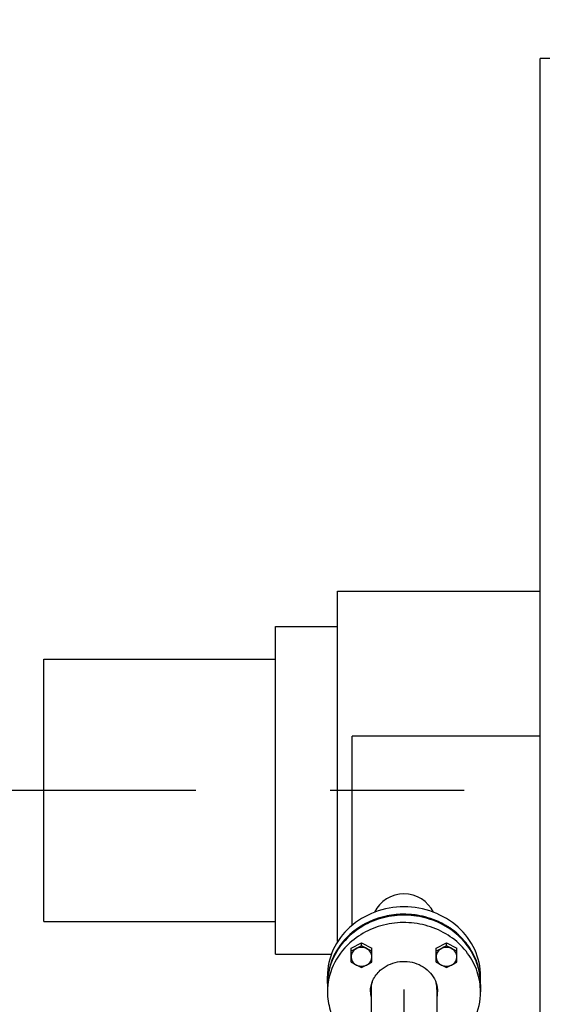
# Model space of a CAD drawing. Header units: millimetres. Extents: x 0 to 1189, y 0 to 841.
# Tile 6 of 173: x 116 to 135, y 236 to 272. Entities that reach past the tile are written whole.
import ezdxf
from ezdxf.enums import TextEntityAlignment as Align

# ---------------------------------------------------------------- set-up
doc = ezdxf.new("R2010")
doc.units = ezdxf.units.MM
doc.header["$LTSCALE"] = 65.395
doc.linetypes.add('CENTER', pattern=[0.6, 0.375, -0.075, 0.075, -0.075])
doc.layers.get('0').update_dxf_attribs({"linetype": 'CONTINUOUS'})
for name, color, linetype in [('32007_153200_13_ABL1099', 7, 'CONTINUOUS'), ('32007_153200_13_T1_PBL1121', 7, 'CONTINUOUS'), ('32007_153200_13_T2_PBL1119', 7, 'CONTINUOUS'), ('6M32E_GENSET_GENERATOR_ABL1093', 7, 'CONTINUOUS'), ('6M32E_GENSET_GENERATOR_T1_PBL1094', 7, 'CONTINUOUS'), ('6M32E_GENSET_VERROHRUNG_ABL1095', 7, 'CONTINUOUS'), ('BOGEN-S-2D-90-76_1X2_9_PBL1118', 7, 'CONTINUOUS'), ('D2616-2-K-76_1-2_9-60_3-2_9_PBL1117', 7, 'CONTINUOUS'), ('D931_1-M12X50_PBL1112', 7, 'CONTINUOUS'), ('D931_1-M12X50_PBL1122', 7, 'CONTINUOUS'), ('E1514-FF-DN50-PN6X2_PBL1975', 7, 'CONTINUOUS'), ('EN1092-1-01A-DN50-PN6_PBL1105', 7, 'CONTINUOUS'), ('EN1092-1-01A-DN65_PN16-77_5_PBL1100', 7, 'CONTINUOUS'), ('links_14_VBL1092', 7, 'CONTINUOUS')]:
    doc.layers.add(name, color=color, linetype=linetype)
doc.styles.get("Standard").update_dxf_attribs({"font": 'txt', "width": 0.6})
doc.dimstyles.new('DIMSTYLE_2', dxfattribs={"dimtxt": 3.5, "dimasz": 3.5, "dimexe": 1.8, "dimexo": 0, "dimgap": 0.875, "dimtad": 1, "dimlfac": 25, "dimdsep": 46, "dimtxsty": 'Standard', "dimblk": '_FILLED', "dimblk1": '_FILLED', "dimblk2": '_FILLED', "dimcen": 0.09, "dimadec": 0, "dimazin": 0, "dimtp": 2, "dimtm": 2, "dimtfac": 1, "dimtofl": 0, "dimtmove": 0, "dimatfit": 3, "dimldrblk": '_FILLED', "dimfxl": 1, "dimtolj": 1, "dimarcsym": 0})

# ---------------------------------------------------------------- blocks, each defined once
blk = doc.blocks.new('_FILLED')
at = {"color": 0, "linetype": 'ByBlock'}
blk.add_solid([(0, 0), (-1, 0.167), (-1, -0.167)], dxfattribs=at)
blk = doc.blocks.new('*D10')
at = {"color": 6, "linetype": 'Continuous'}
for p, q in [((302.087, 346.755), (105.047, 346.755)), ((106.847, 346.755), (106.847, 295.355)), ((106.847, 243.955), (106.847, 295.355)), ((111.847, 243.955), (105.047, 243.955))]:
    blk.add_line(p, q, dxfattribs=at)
at = {"color": 6, "linetype": 'Continuous', "xscale": 3.5, "yscale": 3.5, "zscale": 3.5}
for p, rotation in [((106.847, 346.755), 90), ((106.847, 243.955), 270)]:
    blk.add_blockref('_FILLED', p, dxfattribs=dict(at, rotation=rotation))
at = {"color": 6, "linetype": 'Continuous', "width": 0.672619}
blk.add_text('2570', height=3.5, rotation=90, dxfattribs=at).set_placement((105.972, 295.355), align=Align.CENTER)
blk = doc.blocks.new('*D11')
at = {"color": 6, "linetype": 'Continuous'}
for p, q in [((295.727, 361.555), (98.047, 361.555)), ((99.847, 361.555), (99.847, 302.755)), ((99.847, 243.955), (99.847, 302.755)), ((111.847, 243.955), (98.047, 243.955))]:
    blk.add_line(p, q, dxfattribs=at)
at = {"color": 6, "linetype": 'Continuous', "xscale": 3.5, "yscale": 3.5, "zscale": 3.5}
for p, rotation in [((99.847, 361.555), 90), ((99.847, 243.955), 270)]:
    blk.add_blockref('_FILLED', p, dxfattribs=dict(at, rotation=rotation))
at = {"color": 6, "linetype": 'Continuous', "width": 0.690476}
blk.add_text('2940', height=3.5, rotation=90, dxfattribs=at).set_placement((98.972, 302.755), align=Align.CENTER)
blk = doc.blocks.new('*D12')
at = {"color": 6, "linetype": 'Continuous'}
for p, q in [((316.379, 365.555), (91.047, 365.555)), ((92.847, 365.555), (92.847, 304.755)), ((92.847, 243.955), (92.847, 304.755)), ((111.847, 243.955), (91.047, 243.955))]:
    blk.add_line(p, q, dxfattribs=at)
at = {"color": 6, "linetype": 'Continuous', "xscale": 3.5, "yscale": 3.5, "zscale": 3.5}
for p, rotation in [((92.847, 365.555), 90), ((92.847, 243.955), 270)]:
    blk.add_blockref('_FILLED', p, dxfattribs=dict(at, rotation=rotation))
at = {"color": 6, "linetype": 'Continuous', "width": 0.672619}
blk.add_text('3040', height=3.5, rotation=90, dxfattribs=at).set_placement((91.972, 304.755), align=Align.CENTER)
blk = doc.blocks.new('*D13')
at = {"color": 6, "linetype": 'Continuous'}
for p, q in [((316.379, 380.155), (84.047, 380.155)), ((85.847, 380.155), (85.847, 312.055)), ((85.847, 243.955), (85.847, 312.055)), ((111.847, 243.955), (84.047, 243.955))]:
    blk.add_line(p, q, dxfattribs=at)
at = {"color": 6, "linetype": 'Continuous', "xscale": 3.5, "yscale": 3.5, "zscale": 3.5}
for p, rotation in [((85.847, 380.155), 90), ((85.847, 243.955), 270)]:
    blk.add_blockref('_FILLED', p, dxfattribs=dict(at, rotation=rotation))
at = {"color": 6, "linetype": 'Continuous', "width": 0.654762}
blk.add_text('3405', height=3.5, rotation=90, dxfattribs=at).set_placement((84.972, 312.055), align=Align.CENTER)
blk = doc.blocks.new('6M32E_GENSET_GENERATOR_T1_PBL1094', base_point=(293.698, 266.655))
at = {"layer": '6M32E_GENSET_GENERATOR_T1_PBL1094', "color": 7, "linetype": 'Continuous'}
for p, q in [((135.007, 222.355), (135.007, 270.755)), ((135.607, 270.755), (135.007, 270.755)), ((127.6, 238.416), (127.6, 251.255)), ((127.6, 251.255), (135.007, 251.255)), ((125.327, 237.955), (125.327, 249.955)), ((125.327, 249.955), (127.6, 249.955)), ((116.847, 239.155), (116.847, 248.755)), ((116.847, 248.755), (125.327, 248.755)), ((128.127, 239.012), (128.127, 245.945)), ((135.007, 245.945), (128.127, 245.945)), ((116.847, 239.155), (125.327, 239.155)), ((125.327, 237.955), (127.374, 237.955)), ((127.227, 236.881), (127.227, 237.151)), ((132.827, 236.881), (132.827, 237.151))]:
    blk.add_line(p, q, dxfattribs=at)
at = {"layer": '6M32E_GENSET_GENERATOR_T1_PBL1094', "color": 2, "linetype": 'CENTER'}
blk.add_line((475.548, 243.955), (111.847, 243.955), dxfattribs=at)
at = {"layer": '6M32E_GENSET_GENERATOR_T1_PBL1094', "color": 7, "linetype": 'Continuous'}
for centre, radius, start, end in [((129.902, 236.624), 2.765, 121.4825, 132.1268), ((129.804, 236.735), 2.617, 132.1476, 143.1894), ((129.69, 236.821), 2.475, 144.118, 154.798), ((129.739, 236.787), 2.534, 143.2535, 144.1468), ((129.596, 236.866), 2.37, 156.012, 166.9993), ((129.633, 236.85), 2.411, 154.85, 156.0277), ((129.543, 236.88), 2.315, 167.9975, 179.9719), ((129.556, 236.877), 2.329, 167.0408, 167.9926), ((130.512, 236.88), 2.315, 0.0281, 12.0025)]:
    blk.add_arc(centre, radius, start, end, dxfattribs=at)
blk.add_ellipse((130.027, 238.955), major_axis=(1.206, 0), ratio=1, start_param=0.460012, end_param=2.681581, dxfattribs=at)
for points, knots in [([(132.827, 237.151), (132.827, 237.483), (132.676, 238.163), (132.043, 239.006), (131.113, 239.561), (130.027, 239.754), (128.942, 239.561), (128.012, 239.006), (127.379, 238.163), (127.227, 237.483), (127.227, 237.151)], [0, 0, 0, 0, 0.119275, 0.241981, 0.369382, 0.5, 0.630618, 0.758019, 0.880725, 1, 1, 1, 1]), ([(132.777, 237.361), (132.733, 237.567), (132.587, 237.973), (132.214, 238.507), (131.709, 238.942), (130.902, 239.355), (129.741, 239.51), (128.843, 239.219), (128.458, 238.983)], [0, 0, 0, 0, 0.118471, 0.239286, 0.363028, 0.489566, 0.745881, 1, 1, 1, 1])]:
    blk.add_open_spline(points, degree=3, knots=knots, dxfattribs=at)
blk = doc.blocks.new('6M32E_GENSET_GENERATOR_ABL1093', base_point=(293.698, 266.655))
at = {"layer": '6M32E_GENSET_GENERATOR_T1_PBL1094'}
blk.add_blockref('6M32E_GENSET_GENERATOR_T1_PBL1094', (293.698, 266.655), dxfattribs=at)
blk = doc.blocks.new('EN1092-1-01A-DN65_PN16-77_5_PBL1100', base_point=(130.027, 213.675))
at = {"layer": 'EN1092-1-01A-DN65_PN16-77_5_PBL1100', "color": 7, "linetype": 'Continuous'}
for p, q in [((126.327, 213.275), (126.327, 214.075)), ((126.327, 214.075), (133.727, 214.075)), ((133.727, 213.275), (133.727, 214.075)), ((126.327, 213.275), (133.727, 213.275))]:
    blk.add_line(p, q, dxfattribs=at)
blk = doc.blocks.new('EN1092-1-01A-DN50-PN6_PBL1105', base_point=(130.027, 236.869))
at = {"layer": 'EN1092-1-01A-DN50-PN6_PBL1105', "color": 7, "linetype": 'Continuous'}
for p, q in [((127.227, 236.847), (127.227, 236.577)), ((132.827, 236.847), (132.827, 236.577))]:
    blk.add_line(p, q, dxfattribs=at)
for centre, radius, start, end in [((129.526, 236.847), 2.299, 179.1661, 180), ((130.529, 236.847), 2.299, 0, 0.8339), ((129.815, 236.577), 1.017, 180.0282, 192.0831), ((129.815, 236.848), 1.018, 188.1635, 190.6154), ((129.817, 236.848), 1.02, 190.6154, 192.0887), ((130.239, 236.848), 1.019, 349.3748, 349.7073), ((130.24, 236.848), 1.017, 349.7067, 352.7365), ((130.242, 236.577), 1.015, 349.9903, 359.9834)]:
    blk.add_arc(centre, radius, start, end, dxfattribs=at)
for points, knots in [([(132.827, 236.881), (132.824, 237.128), (132.734, 237.63), (132.367, 238.307), (131.802, 238.857), (131.09, 239.234), (130.29, 239.41), (129.468, 239.37), (128.693, 239.119), (128.243, 238.818), (128.048, 238.641)], [0, 0, 0, 0, 0.117825, 0.237744, 0.360983, 0.487613, 0.616609, 0.746225, 0.874536, 1, 1, 1, 1]), ([(132.827, 236.577), (132.827, 236.825), (132.744, 237.331), (132.383, 238.016), (131.821, 238.573), (131.107, 238.958), (130.304, 239.139), (129.477, 239.102), (128.697, 238.851), (128.244, 238.549), (128.048, 238.371)], [0, 0, 0, 0, 0.117817, 0.237672, 0.360843, 0.487438, 0.616446, 0.746112, 0.874484, 1, 1, 1, 1]), ([(128.048, 238.371), (127.795, 238.142), (127.378, 237.588), (127.227, 236.908), (127.227, 236.577)], [0, 0, 0, 0, 0.507089, 1, 1, 1, 1]), ([(128.048, 238.641), (127.799, 238.416), (127.388, 237.873), (127.232, 237.207), (127.228, 236.881)], [0, 0, 0, 0, 0.507062, 1, 1, 1, 1]), ([(129.158, 237.365), (129.331, 237.522), (129.783, 237.735), (130.511, 237.672), (131.009, 237.312), (131.221, 236.908), (131.257, 236.686), (131.257, 236.577)], [0, 0, 0, 0, 0.253297, 0.511553, 0.760569, 0.881311, 1, 1, 1, 1]), ([(128.797, 236.577), (128.797, 236.722), (128.864, 237.021), (129.047, 237.264), (129.158, 237.365)], [0, 0, 0, 0, 0.492911, 1, 1, 1, 1]), ([(127.227, 236.577), (127.227, 236.351), (127.295, 235.894), (127.593, 235.263), (128.061, 234.728), (128.461, 234.461), (128.676, 234.354)], [0, 0, 0, 0, 0.24277, 0.489042, 0.741229, 1, 1, 1, 1]), ([(132.007, 234.782), (132.26, 235.011), (132.677, 235.565), (132.827, 236.245), (132.827, 236.577)], [0, 0, 0, 0, 0.507089, 1, 1, 1, 1]), ([(131.378, 234.354), (131.436, 234.383), (131.659, 234.504), (131.867, 234.655), (132.007, 234.782)], [0, 0, 0, 0, 0.252667, 1, 1, 1, 1])]:
    blk.add_open_spline(points, degree=3, knots=knots, dxfattribs=at)
blk = doc.blocks.new('D2616-2-K-76_1-2_9-60_3-2_9_PBL1117', base_point=(130.027, 234.458))
at = {"layer": 'D2616-2-K-76_1-2_9-60_3-2_9_PBL1117', "color": 7, "linetype": 'Continuous'}
for p, q in [((128.879, 234.857), (128.61, 234.181)), ((131.176, 234.857), (131.445, 234.181)), ((128.505, 233.638), (128.505, 233.162)), ((131.549, 233.638), (131.549, 233.162))]:
    blk.add_line(p, q, dxfattribs=at)
for centre, radius, start, end in [((130.027, 232.853), 1.677, 88.1275, 91.8725), ((129.807, 233.137), 1.303, 154.6339, 159.4641), ((129.851, 233.114), 1.353, 142.0968, 154.5653), ((129.878, 233.094), 1.387, 141.7844, 142.1349), ((130.177, 233.094), 1.387, 37.8651, 38.2156), ((130.204, 233.114), 1.353, 25.4347, 37.9032), ((130.248, 233.137), 1.303, 20.5359, 25.3661), ((129.762, 233.151), 1.257, 169.2753, 179.3378), ((129.783, 233.146), 1.278, 159.4612, 169.2445), ((130.272, 233.146), 1.278, 10.7555, 20.5388), ((130.293, 233.151), 1.257, 0.6622, 10.7247)]:
    blk.add_arc(centre, radius, start, end, dxfattribs=at)
for points, knots in [([(128.823, 234.722), (128.83, 234.861), (128.905, 235.143), (129.18, 235.488), (129.573, 235.714), (129.876, 235.766), (130.027, 235.766)], [0, 0, 0, 0, 0.238616, 0.484318, 0.739109, 1, 1, 1, 1]), ([(131.232, 234.722), (131.225, 234.861), (131.15, 235.143), (130.875, 235.488), (130.482, 235.714), (130.179, 235.766), (130.027, 235.766)], [0, 0, 0, 0, 0.238616, 0.484318, 0.739109, 1, 1, 1, 1]), ([(128.789, 233.952), (128.925, 234.126), (129.292, 234.415), (129.744, 234.522), (129.973, 234.53)], [0, 0, 0, 0, 0.491371, 1, 1, 1, 1]), ([(131.266, 233.952), (131.13, 234.126), (130.763, 234.415), (130.311, 234.522), (130.082, 234.53)], [0, 0, 0, 0, 0.491371, 1, 1, 1, 1])]:
    blk.add_open_spline(points, degree=3, knots=knots, dxfattribs=at)
at = {"layer": 'D2616-2-K-76_1-2_9-60_3-2_9_PBL1117', "color": 9, "linetype": 'Continuous'}
for points, knots in [([(128.868, 234.86), (128.903, 234.974), (129.019, 235.195), (129.385, 235.539), (129.774, 235.654), (130.027, 235.654)], [0, 0, 0, 0, 0.241105, 0.48957, 1, 1, 1, 1]), ([(128.879, 234.857), (128.965, 235.072), (129.299, 235.458), (129.784, 235.588), (130.027, 235.588)], [0, 0, 0, 0, 0.487094, 1, 1, 1, 1]), ([(131.187, 234.86), (131.151, 234.974), (131.036, 235.195), (130.67, 235.539), (130.281, 235.654), (130.027, 235.654)], [0, 0, 0, 0, 0.241105, 0.48957, 1, 1, 1, 1]), ([(131.176, 234.857), (131.09, 235.072), (130.756, 235.458), (130.271, 235.588), (130.027, 235.588)], [0, 0, 0, 0, 0.487094, 1, 1, 1, 1]), ([(128.61, 234.181), (128.662, 234.313), (128.816, 234.565), (129.266, 234.955), (129.727, 235.083), (130.027, 235.083)], [0, 0, 0, 0, 0.241497, 0.490158, 1, 1, 1, 1]), ([(131.445, 234.181), (131.392, 234.313), (131.239, 234.565), (130.789, 234.955), (130.328, 235.083), (130.027, 235.083)], [0, 0, 0, 0, 0.241497, 0.490158, 1, 1, 1, 1]), ([(128.505, 233.638), (128.505, 233.818), (128.588, 234.188), (128.932, 234.646), (129.437, 234.948), (129.83, 235.017), (130.027, 235.017)], [0, 0, 0, 0, 0.23855, 0.483962, 0.738764, 1, 1, 1, 1]), ([(131.549, 233.638), (131.549, 233.818), (131.467, 234.188), (131.123, 234.646), (130.618, 234.948), (130.225, 235.017), (130.027, 235.017)], [0, 0, 0, 0, 0.23855, 0.483962, 0.738764, 1, 1, 1, 1])]:
    blk.add_open_spline(points, degree=3, knots=knots, dxfattribs=at)
at = {"layer": 'D2616-2-K-76_1-2_9-60_3-2_9_PBL1117', "color": 7, "linetype": 'Continuous'}
for points in [[(128.61, 234.181), (128.542, 234.01), (128.505, 233.822), (128.505, 233.638)], [(131.549, 233.638), (131.549, 233.822), (131.513, 234.01), (131.445, 234.181)]]:
    blk.add_open_spline(points, degree=3, dxfattribs=at)
blk = doc.blocks.new('BOGEN-S-2D-90-76_1X2_9_PBL1118', base_point=(130.027, 231.856))
at = {"layer": 'BOGEN-S-2D-90-76_1X2_9_PBL1118', "color": 7, "linetype": 'Continuous'}
for p, q in [((128.505, 233.151), (128.505, 229.813)), ((131.549, 233.151), (131.549, 229.813))]:
    blk.add_line(p, q, dxfattribs=at)
for points, knots in [([(131.549, 233.162), (131.549, 233.342), (131.467, 233.712), (131.123, 234.17), (130.618, 234.472), (130.027, 234.576), (129.437, 234.472), (128.932, 234.17), (128.588, 233.712), (128.505, 233.342), (128.505, 233.162)], [0, 0, 0, 0, 0.119275, 0.241981, 0.369382, 0.5, 0.630618, 0.758019, 0.880725, 1, 1, 1, 1]), ([(131.549, 229.813), (131.549, 229.601), (131.218, 229.388), (130.868, 229.273), (130.507, 229.191), (130.027, 229.155), (129.548, 229.191), (129.187, 229.273), (128.836, 229.388), (128.505, 229.601), (128.505, 229.813)], [0, 0, 0, 0, 0.183508, 0.253849, 0.33158, 0.5, 0.66842, 0.746151, 0.816492, 1, 1, 1, 1])]:
    blk.add_open_spline(points, degree=3, knots=knots, dxfattribs=at)
blk = doc.blocks.new('32007_153200_13_T2_PBL1119', base_point=(130.027, 221.944))
at = {"layer": '32007_153200_13_T2_PBL1119', "color": 7, "linetype": 'Continuous'}
for p, q in [((128.505, 229.813), (128.505, 214.075)), ((131.549, 229.813), (131.549, 214.075))]:
    blk.add_line(p, q, dxfattribs=at)
at = {"layer": '32007_153200_13_T2_PBL1119', "color": 2, "linetype": 'CENTER'}
blk.add_line((130.027, 229.176), (130.027, 214.075), dxfattribs=at)
at = {"layer": '32007_153200_13_T2_PBL1119', "color": 9, "linetype": 'Continuous'}
blk.add_line((131.549, 221.483), (128.505, 221.483), dxfattribs=at)
at = {"layer": '32007_153200_13_T2_PBL1119', "color": 7, "linetype": 'Continuous'}
blk.add_open_spline([(131.549, 229.813), (131.549, 229.601), (131.218, 229.388), (130.868, 229.273), (130.507, 229.191), (130.027, 229.155), (129.548, 229.191), (129.187, 229.273), (128.836, 229.388), (128.505, 229.601), (128.505, 229.813)], degree=3, knots=[0, 0, 0, 0, 0.183508, 0.253849, 0.33158, 0.5, 0.66842, 0.746151, 0.816492, 1, 1, 1, 1], dxfattribs=at)
at = {"layer": '32007_153200_13_T2_PBL1119', "color": 9, "linetype": 'Continuous'}
blk.add_open_spline([(131.549, 224.052), (131.549, 223.84), (131.218, 223.627), (130.868, 223.512), (130.507, 223.431), (130.027, 223.394), (129.548, 223.431), (129.187, 223.512), (128.836, 223.627), (128.505, 223.84), (128.505, 224.052)], degree=3, knots=[0, 0, 0, 0, 0.183508, 0.253849, 0.33158, 0.5, 0.66842, 0.746151, 0.816492, 1, 1, 1, 1], dxfattribs=at)
blk = doc.blocks.new('32007_153200_13_T1_PBL1121', base_point=(130.027, 235.802))
at = {"layer": '32007_153200_13_T1_PBL1121', "color": 7, "linetype": 'Continuous'}
for p, q in [((128.821, 236.661), (128.821, 234.712)), ((131.233, 236.661), (131.233, 234.712))]:
    blk.add_line(p, q, dxfattribs=at)
at = {"layer": '32007_153200_13_T1_PBL1121', "color": 2, "linetype": 'CENTER'}
blk.add_line((130.027, 236.661), (130.027, 235.766), dxfattribs=at)
at = {"layer": '32007_153200_13_T1_PBL1121', "color": 7, "linetype": 'Continuous'}
for centre, radius, start, end in [((129.823, 236.66), 1.002, 164.2685, 179.9367), ((130.234, 236.66), 0.999, 0.0432, 13.8614), ((129.936, 234.605), 1.134, 132.1627, 140.4098), ((129.968, 234.569), 1.182, 124.1326, 132.1539), ((129.994, 234.53), 1.229, 116.3106, 124.1266), ((130.013, 234.493), 1.271, 108.6623, 116.3067), ((130.023, 234.462), 1.303, 101.144, 108.6599), ((130.027, 234.441), 1.324, 93.706, 101.1425), ((130.027, 234.434), 1.331, 86.2951, 93.7049), ((130.028, 234.441), 1.324, 78.8575, 86.294), ((130.032, 234.462), 1.303, 71.3401, 78.856), ((130.042, 234.493), 1.271, 63.6933, 71.3377), ((130.061, 234.53), 1.229, 55.8734, 63.6894), ((130.087, 234.569), 1.182, 47.8461, 55.8674), ((130.119, 234.605), 1.134, 39.5902, 47.8373), ((129.867, 234.655), 1.049, 148.9133, 157.6005), ((129.901, 234.634), 1.088, 140.4217, 148.8974), ((130.154, 234.634), 1.088, 31.1026, 39.5783), ((130.188, 234.655), 1.049, 22.3995, 31.0867), ((129.821, 234.672), 0.999, 166.5022, 176.1453), ((129.839, 234.667), 1.018, 157.6188, 166.4771), ((130.216, 234.667), 1.018, 13.5229, 22.3812), ((130.234, 234.672), 0.999, 3.8547, 13.4978)]:
    blk.add_arc(centre, radius, start, end, dxfattribs=at)
blk = doc.blocks.new('32007_153200_13_ABL1099', base_point=(130.027, 226.33))
at = {"layer": '32007_153200_13_T1_PBL1121'}
blk.add_blockref('32007_153200_13_T1_PBL1121', (130.027, 235.802), dxfattribs=at)
at = {"layer": '32007_153200_13_T2_PBL1119'}
blk.add_blockref('32007_153200_13_T2_PBL1119', (130.027, 221.944), dxfattribs=at)
at = {"layer": 'BOGEN-S-2D-90-76_1X2_9_PBL1118'}
blk.add_blockref('BOGEN-S-2D-90-76_1X2_9_PBL1118', (130.027, 231.856), dxfattribs=at)
at = {"layer": 'D2616-2-K-76_1-2_9-60_3-2_9_PBL1117'}
blk.add_blockref('D2616-2-K-76_1-2_9-60_3-2_9_PBL1117', (130.027, 234.458), dxfattribs=at)
at = {"layer": 'EN1092-1-01A-DN50-PN6_PBL1105'}
blk.add_blockref('EN1092-1-01A-DN50-PN6_PBL1105', (130.027, 236.869), dxfattribs=at)
at = {"layer": 'EN1092-1-01A-DN65_PN16-77_5_PBL1100'}
blk.add_blockref('EN1092-1-01A-DN65_PN16-77_5_PBL1100', (130.027, 213.675), dxfattribs=at)
blk = doc.blocks.new('D931_1-M12X50_PBL1112', base_point=(128.472, 237.921))
at = {"layer": 'D931_1-M12X50_PBL1112', "color": 7, "linetype": 'Continuous'}
for p, q in [((128.092, 238.175), (128.472, 238.374)), ((128.472, 238.264), (128.472, 238.374)), ((128.472, 238.374), (128.852, 238.175)), ((128.092, 237.668), (128.092, 238.175)), ((128.852, 237.668), (128.852, 238.175))]:
    blk.add_line(p, q, dxfattribs=at)
for points, knots in [([(128.12, 237.988), (128.097, 237.937), (128.079, 237.82), (128.147, 237.656), (128.29, 237.542), (128.411, 237.516), (128.472, 237.516)], [0, 0, 0, 0, 0.24025, 0.483066, 0.736836, 1, 1, 1, 1]), ([(128.472, 238.264), (128.44, 238.246), (128.317, 238.174), (128.189, 238.11), (128.092, 238.065)], [0, 0, 0, 0, 0.254823, 1, 1, 1, 1]), ([(128.472, 238.204), (128.398, 238.204), (128.251, 238.165), (128.148, 238.052), (128.12, 237.988)], [0, 0, 0, 0, 0.512379, 1, 1, 1, 1]), ([(128.852, 238.065), (128.82, 238.08), (128.691, 238.141), (128.565, 238.209), (128.472, 238.264)], [0, 0, 0, 0, 0.244256, 1, 1, 1, 1]), ([(128.824, 237.988), (128.796, 238.052), (128.692, 238.165), (128.545, 238.204), (128.472, 238.204)], [0, 0, 0, 0, 0.487621, 1, 1, 1, 1]), ([(128.472, 237.516), (128.533, 237.516), (128.654, 237.542), (128.797, 237.656), (128.865, 237.82), (128.847, 237.937), (128.824, 237.988)], [0, 0, 0, 0, 0.263164, 0.516934, 0.75975, 1, 1, 1, 1]), ([(128.092, 237.668), (128.123, 237.649), (128.247, 237.578), (128.375, 237.513), (128.472, 237.469)], [0, 0, 0, 0, 0.254823, 1, 1, 1, 1]), ([(128.472, 237.469), (128.504, 237.483), (128.633, 237.544), (128.759, 237.613), (128.852, 237.668)], [0, 0, 0, 0, 0.244256, 1, 1, 1, 1])]:
    blk.add_open_spline(points, degree=3, knots=knots, dxfattribs=at)
blk = doc.blocks.new('D931_1-M12X50_PBL1122', base_point=(131.583, 237.921))
at = {"layer": 'D931_1-M12X50_PBL1122', "color": 7, "linetype": 'Continuous'}
for p, q in [((131.203, 238.175), (131.583, 238.374)), ((131.583, 238.264), (131.583, 238.374)), ((131.583, 238.374), (131.963, 238.175)), ((131.203, 237.668), (131.203, 238.175)), ((131.963, 237.668), (131.963, 238.175))]:
    blk.add_line(p, q, dxfattribs=at)
for points, knots in [([(131.231, 237.988), (131.208, 237.937), (131.19, 237.82), (131.258, 237.656), (131.401, 237.542), (131.522, 237.516), (131.583, 237.516)], [0, 0, 0, 0, 0.24025, 0.483066, 0.736836, 1, 1, 1, 1]), ([(131.583, 238.264), (131.552, 238.246), (131.428, 238.174), (131.3, 238.11), (131.203, 238.065)], [0, 0, 0, 0, 0.254823, 1, 1, 1, 1]), ([(131.583, 238.204), (131.51, 238.204), (131.363, 238.165), (131.259, 238.052), (131.231, 237.988)], [0, 0, 0, 0, 0.512379, 1, 1, 1, 1]), ([(131.963, 238.065), (131.931, 238.08), (131.802, 238.141), (131.676, 238.209), (131.583, 238.264)], [0, 0, 0, 0, 0.244256, 1, 1, 1, 1]), ([(131.935, 237.988), (131.907, 238.052), (131.803, 238.165), (131.657, 238.204), (131.583, 238.204)], [0, 0, 0, 0, 0.487621, 1, 1, 1, 1]), ([(131.583, 237.516), (131.644, 237.516), (131.765, 237.542), (131.908, 237.656), (131.976, 237.82), (131.958, 237.937), (131.935, 237.988)], [0, 0, 0, 0, 0.263164, 0.516934, 0.75975, 1, 1, 1, 1]), ([(131.203, 237.668), (131.234, 237.649), (131.358, 237.578), (131.486, 237.513), (131.583, 237.469)], [0, 0, 0, 0, 0.254823, 1, 1, 1, 1]), ([(131.583, 237.469), (131.615, 237.483), (131.744, 237.544), (131.87, 237.613), (131.963, 237.668)], [0, 0, 0, 0, 0.244256, 1, 1, 1, 1])]:
    blk.add_open_spline(points, degree=3, knots=knots, dxfattribs=at)
blk = doc.blocks.new('E1514-FF-DN50-PN6X2_PBL1975', base_point=(130.027, 238.049))
at = {"layer": 'E1514-FF-DN50-PN6X2_PBL1975', "color": 7, "linetype": 'Continuous'}
for centre, radius, start, end in [((129.526, 236.847), 2.299, 179.1661, 180), ((130.529, 236.847), 2.299, 0, 0.8339), ((129.816, 236.848), 1.008, 186.3328, 189.6482), ((129.817, 236.882), 1.009, 187.6309, 190.8298), ((130.24, 236.881), 1.008, 350.3843, 353.9625), ((130.241, 236.848), 1.007, 351.2493, 354.6121)]:
    blk.add_arc(centre, radius, start, end, dxfattribs=at)
for points, knots in [([(132.827, 236.881), (132.827, 237.13), (132.744, 237.635), (132.383, 238.32), (131.821, 238.878), (131.107, 239.262), (130.304, 239.443), (129.477, 239.406), (128.697, 239.156), (128.244, 238.853), (128.048, 238.675)], [0, 0, 0, 0, 0.117817, 0.237672, 0.360843, 0.487438, 0.616446, 0.746112, 0.874484, 1, 1, 1, 1]), ([(132.827, 236.881), (132.824, 237.128), (132.734, 237.63), (132.367, 238.307), (131.802, 238.857), (131.09, 239.234), (130.29, 239.41), (129.468, 239.37), (128.693, 239.119), (128.243, 238.818), (128.048, 238.641)], [0, 0, 0, 0, 0.117825, 0.237744, 0.360983, 0.487613, 0.616609, 0.746225, 0.874536, 1, 1, 1, 1]), ([(128.048, 238.675), (127.795, 238.446), (127.378, 237.892), (127.227, 237.212), (127.227, 236.881)], [0, 0, 0, 0, 0.507089, 1, 1, 1, 1]), ([(128.048, 238.641), (127.799, 238.416), (127.388, 237.873), (127.232, 237.207), (127.228, 236.881)], [0, 0, 0, 0, 0.507062, 1, 1, 1, 1])]:
    blk.add_open_spline(points, degree=3, knots=knots, dxfattribs=at)
blk = doc.blocks.new('6M32E_GENSET_VERROHRUNG_ABL1095', base_point=(297.891, 254.215))
at = {"layer": '32007_153200_13_ABL1099'}
blk.add_blockref('32007_153200_13_ABL1099', (130.027, 226.33), dxfattribs=at)
at = {"layer": 'D931_1-M12X50_PBL1112'}
blk.add_blockref('D931_1-M12X50_PBL1112', (128.472, 237.921), dxfattribs=at)
at = {"layer": 'D931_1-M12X50_PBL1122'}
blk.add_blockref('D931_1-M12X50_PBL1122', (131.583, 237.921), dxfattribs=at)
at = {"layer": 'E1514-FF-DN50-PN6X2_PBL1975'}
blk.add_blockref('E1514-FF-DN50-PN6X2_PBL1975', (130.027, 238.049), dxfattribs=at)
blk = doc.blocks.new('LINKS_14_VBL1092', base_point=(312.043, 276.055))
at = {"layer": '6M32E_GENSET_GENERATOR_ABL1093'}
blk.add_blockref('6M32E_GENSET_GENERATOR_ABL1093', (293.698, 266.655), dxfattribs=at)
at = {"layer": '6M32E_GENSET_VERROHRUNG_ABL1095'}
blk.add_blockref('6M32E_GENSET_VERROHRUNG_ABL1095', (297.891, 254.215), dxfattribs=at)

msp = doc.modelspace()

# ---------------------------------------------------------------- block references
at = {"layer": 'links_14_VBL1092'}
msp.add_blockref('LINKS_14_VBL1092', (312.04282, 276.05542), dxfattribs=at)

# ---------------------------------------------------------------- dimensions: what is measured, and where the dimension line sits
at = {"color": 6, "linetype": 'Continuous'}
for base, p2, picture, middle in [((85.84746, 380.15542), (316.37946, 380.15542), '*D13', (85.84746, 311.72209)), ((92.84746, 365.55542), (316.37946, 365.55542), '*D12', (92.84746, 304.42208)), ((99.84746, 361.55542), (295.72666, 361.55542), '*D11', (99.84746, 302.42209)), ((106.84746, 346.75542), (302.08746, 346.75542), '*D10', (106.84746, 295.02209))]:
    dim = msp.add_linear_dim(base=base, p1=(111.84746, 243.95542), p2=p2, angle=90, dimstyle='DIMSTYLE_2', dxfattribs=at)
    dim.commit()
    dim.dimension.update_dxf_attribs({"geometry": picture, "text_midpoint": middle, "dimtype": 160})

doc.saveas('drawing.dxf')
